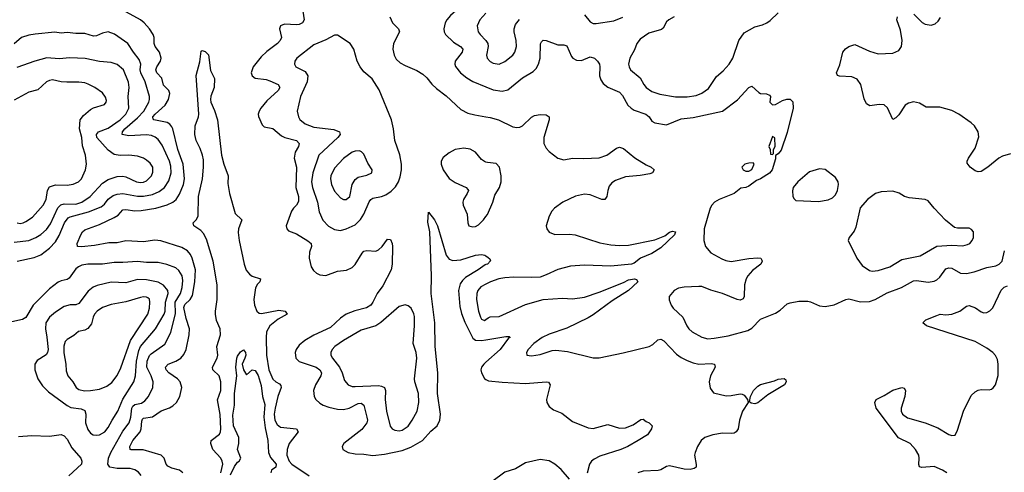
# Model space of a CAD drawing. Header units: inches. Extents: x 1550315 to 1685896, y 510706 to 640504.
# Tile 4 of 256: x 1556827 to 1563528, y 525095 to 528171. Entities that reach past the tile are written whole.
import ezdxf

# ---------------------------------------------------------------- set-up
doc = ezdxf.new("R2010")
doc.units = ezdxf.units.IN
doc.header["$MEASUREMENT"] = 0
doc.layers.add('B5552', color=7, linetype='Continuous')
doc.layers.add('B5562', color=7, linetype='Continuous')

msp = doc.modelspace()

# ---------------------------------------------------------------- linework, layer by layer
at = {"layer": 'B5552', "color": 5}
for points, elevation in [([(1560000, 528376.4), (1559870, 528297.4), (1559759.5, 528200.5), (1559733.7, 528170), (1559723.7, 528150), (1559713.7, 528110), (1559715.3, 528090), (1559724.9, 528070), (1559778.6, 528018.6), (1559827, 527990), (1559842, 527970), (1559837.6, 527950), (1559791.2, 527890), (1559788.1, 527870), (1559793.4, 527853.4), (1559827.1, 527810), (1559870, 527776.5), (1559912.2, 527752.2), (1560000, 527715.1)], 560), ([(1557937.7, 525090), (1557914.5, 525110), (1557861.5, 525121.5), (1557835.1, 525135.1), (1557823.7, 525150), (1557811.1, 525191.1), (1557789.9, 525209.9), (1557667.2, 525247.2), (1557586.8, 525246.8), (1557579.7, 525250), (1557576.3, 525270), (1557597.5, 525310), (1557646.3, 525370), (1557653.4, 525390), (1557657.7, 525442.3), (1557663.6, 525456.4), (1557670, 525462.3), (1557730, 525470.8), (1557790, 525512.7), (1557847.4, 525532.6), (1557870, 525545.4), (1557895.3, 525570), (1557917.1, 525610), (1557930.6, 525670), (1557918.7, 525710), (1557901.4, 525730), (1557841, 525770), (1557822.9, 525790), (1557820.3, 525810), (1557837.7, 525830), (1557890, 525850.1), (1557924, 525870), (1557944.9, 525895.1), (1557959.4, 525930), (1557981.1, 526030), (1557983.2, 526070), (1557960.5, 526140.5), (1557945.2, 526214.8), (1557950, 526234.8), (1557987.8, 526270), (1558002.7, 526297.3), (1558018.6, 526390), (1558023, 526470), (1558002, 526550), (1557990, 526576.1), (1557970, 526601), (1557930, 526623.8), (1557788, 526668), (1557747.7, 526672.3), (1557670, 526661.9), (1557550, 526668.1), (1557490, 526655.2), (1557434.3, 526654.3), (1557336.7, 526636.7), (1557247.5, 526627.5), (1557220.9, 526630), (1557219.2, 526650), (1557244.1, 526710), (1557254.8, 526730), (1557270, 526743.8), (1557370, 526778.3), (1557470, 526825.6), (1557496.6, 526843.4), (1557530, 526878.8), (1557550, 526881.9), (1557610, 526871.5), (1557654, 526874), (1557752.6, 526890), (1557830, 526913.6), (1557869.2, 526930.8), (1557892.1, 526950), (1557914.6, 526985.4), (1557940.9, 527050), (1557947.8, 527090), (1557940.1, 527190), (1557902.6, 527290), (1557870, 527429.6), (1557863.3, 527443.3), (1557850, 527460.6), (1557830, 527473), (1557740.9, 527490), (1557735.4, 527495.4), (1557733.6, 527510), (1557749.9, 527530), (1557817.5, 527590), (1557840.2, 527630), (1557849.1, 527670), (1557841.2, 527690), (1557805.8, 527725.8), (1557794.7, 527774.7), (1557761.4, 527810), (1557754.2, 527830), (1557761.2, 527850), (1557786.1, 527890), (1557790.5, 527910), (1557778.6, 527950), (1557749.1, 527990), (1557742.4, 528010), (1557742, 528050), (1557736.2, 528070), (1557710.6, 528110), (1557675, 528150), (1557648.9, 528170), (1557530, 528236)], 520), ([(1558753.1, 528230), (1558762.2, 528170), (1558751.6, 528150), (1558730, 528139.8), (1558710, 528136.5), (1558630, 528140.5), (1558603, 528130), (1558596.4, 528110), (1558608.8, 528050), (1558600.3, 528030), (1558582.6, 528010), (1558510, 527956.2), (1558470, 527918.8), (1558416.5, 527850), (1558403.2, 527810), (1558408.7, 527788.7), (1558430, 527774.9), (1558504, 527764), (1558530, 527755.9), (1558585.7, 527730), (1558597.6, 527710), (1558586.5, 527690), (1558510, 527620.4), (1558467.2, 527570), (1558455.8, 527550), (1558450.4, 527530), (1558452.4, 527512.4), (1558476.3, 527456.3), (1558490, 527442.8), (1558550, 527432.8), (1558610, 527380.9), (1558631, 527371), (1558710.1, 527350.1), (1558728.9, 527330), (1558724.4, 527310), (1558701.1, 527270), (1558694.3, 527230), (1558710.8, 527170), (1558706.2, 527030), (1558723.6, 526970), (1558724.8, 526935.2), (1558711.1, 526910), (1558690.2, 526890), (1558677.6, 526870), (1558641.3, 526770), (1558645.5, 526750), (1558656.7, 526736.7), (1558710, 526715.2), (1558788.1, 526668.1), (1558810.2, 526650), (1558812.6, 526630), (1558799.8, 526590), (1558796.1, 526550), (1558810, 526490.4), (1558826.6, 526466.6), (1558847.9, 526447.9), (1558870, 526438), (1558910, 526432.2), (1558990, 526461.3), (1559051.9, 526468.1), (1559090, 526486.2), (1559110, 526506.5), (1559156.8, 526583.2), (1559170, 526596.9), (1559190, 526602.4), (1559250, 526598.9), (1559270, 526607.3), (1559293.5, 526630), (1559330, 526679.3), (1559350, 526677.1), (1559362, 526650), (1559364.9, 526630), (1559362.4, 526510), (1559354.3, 526470), (1559298.2, 526361.8), (1559259.8, 526310), (1559231.5, 526250), (1559216.6, 526230), (1559188.3, 526211.7), (1559108.7, 526191.3), (1559050, 526168.5), (1559010, 526142.6), (1558941.7, 526078.3), (1558830, 526026), (1558766.7, 525990), (1558730, 525958.2), (1558709.3, 525930), (1558701.8, 525910), (1558705.8, 525870), (1558730, 525848.3), (1558843.8, 525810), (1558869.4, 525790), (1558880.5, 525770), (1558877.7, 525750), (1558839.8, 525690), (1558826.7, 525650), (1558831.3, 525610), (1558842.8, 525590), (1558870, 525563.9), (1558892.2, 525550), (1558930, 525536.3), (1558990, 525523.6), (1559030, 525520.7), (1559070, 525529.5), (1559130, 525561.1), (1559150, 525565), (1559170, 525552), (1559190.7, 525470), (1559193.3, 525450), (1559189.5, 525430), (1559155.4, 525384.6), (1559033.7, 525290), (1559022, 525270), (1559026.7, 525250), (1559062, 525230), (1559110, 525219.1), (1559170, 525218.8), (1559231.2, 525208.8), (1559310, 525217.6), (1559430, 525241.8), (1559490, 525265), (1559568.8, 525310), (1559625.3, 525374.7), (1559668.7, 525411.3), (1559687.2, 525450), (1559690.9, 525490), (1559670.8, 525630), (1559673.5, 525770), (1559655.4, 525950), (1559652.1, 526110), (1559626.5, 526310), (1559629.5, 526430), (1559626.1, 526550), (1559619.3, 526730), (1559605.9, 526794.1), (1559610, 526862), (1559650, 526810.5), (1559670, 526770.5), (1559729.1, 526570), (1559750, 526542.4), (1559775.1, 526535.1), (1559830, 526539.5), (1559930.3, 526570.4), (1559970, 526574.9), (1559992, 526570), (1560000, 526565)], 520), ([(1559345.6, 528190), (1559364.2, 528150), (1559405.7, 528110), (1559412.8, 528090), (1559371.7, 528010), (1559367, 527970), (1559375, 527930), (1559390, 527902.6), (1559417.3, 527877.3), (1559450, 527859.1), (1559530, 527826.4), (1559570, 527800.5), (1559597.1, 527777.1), (1559633, 527733), (1559664.1, 527704.1), (1559730, 527654.9), (1559830, 527561.6), (1559876.7, 527536.7), (1559923.8, 527523.8), (1560000, 527511)], 540), ([(1560000, 528216.6), (1559959.2, 528170), (1559940.7, 528130), (1559948.4, 528090), (1559961, 528070), (1560000, 528030.6)], 580), ([(1556809.3, 526530), (1556924.5, 526555.5), (1556970, 526572.8), (1557030, 526618.9), (1557070, 526660.9), (1557095.5, 526704.5), (1557131.6, 526790), (1557156.5, 526823.5), (1557170, 526831.5), (1557295.2, 526864.8), (1557380.5, 526899.6), (1557403.7, 526916.3), (1557430, 526952.3), (1557463.3, 526976.7), (1557490, 526985.6), (1557530, 526989.6), (1557630, 526971.1), (1557670, 526971.1), (1557730, 526982.1), (1557776.3, 527003.7), (1557811.6, 527030), (1557843.2, 527076.8), (1557858.1, 527130), (1557856.1, 527176.1), (1557845.7, 527210), (1557797.5, 527317.5), (1557770, 527356.1), (1557750, 527373.3), (1557724, 527384), (1557690, 527388.7), (1557570, 527382.5), (1557525.3, 527390), (1557526, 527410), (1557543.4, 527430), (1557630, 527503.6), (1557672.1, 527550), (1557705.2, 527610), (1557710.6, 527630), (1557709.8, 527649.8), (1557681.2, 527750), (1557651.3, 527810), (1557648, 527830), (1557652.5, 527870), (1557640.8, 527900.8), (1557601.6, 527950), (1557562.6, 528010), (1557473.1, 528073.1), (1557430, 528087.9), (1557390, 528079.8), (1557350, 528061.2), (1557330, 528059.3), (1557270, 528078.2), (1557210, 528077.7), (1557150, 528084.3), (1557110, 528080.7), (1557065.7, 528085.7), (1556933, 528073), (1556890, 528065.8), (1556838.7, 528050), (1556790, 528007.4)], 540), ([(1558195.9, 525090), (1558209, 525150), (1558205.7, 525170), (1558195.3, 525190), (1558142, 525250), (1558127.7, 525290), (1558131.3, 525310), (1558186.5, 525353.5), (1558194.8, 525370), (1558197.1, 525390), (1558191.7, 525488.3), (1558173.4, 525586.6), (1558195.1, 525650), (1558195.5, 525710), (1558183.9, 525750), (1558141.5, 525790), (1558139.9, 525810), (1558170.9, 525870), (1558174.8, 525890), (1558168.7, 525950), (1558194.5, 526030), (1558191.3, 526070), (1558167.3, 526127.3), (1558160.8, 526170), (1558159.6, 526190), (1558172.1, 526270), (1558170.3, 526370), (1558143.6, 526530), (1558099.4, 526679.4), (1558078.9, 526718.9), (1558059.2, 526739.2), (1558012, 526770), (1558007.2, 526790), (1558030, 526813.4), (1558042.2, 526837.8), (1558045, 526970), (1558072.3, 527090), (1558079.1, 527170), (1558078, 527218), (1558071.6, 527251.6), (1558055.9, 527295.9), (1558027.5, 527350), (1558019.9, 527390), (1558021.5, 527450), (1558043.4, 527510), (1558045.6, 527530), (1558028.4, 527791.6), (1558054.1, 527885.8), (1558062.9, 527957.1), (1558070, 527962.8), (1558090, 527955.5), (1558112, 527932), (1558125.3, 527825.3), (1558152.8, 527772.8), (1558150.3, 527710), (1558128.8, 527651.2), (1558125.3, 527630), (1558128.7, 527610), (1558154, 527554), (1558173.5, 527490), (1558200.7, 527250), (1558215.7, 527190), (1558246.9, 527110), (1558243, 527057), (1558254.4, 526990), (1558294.2, 526854.2), (1558339, 526810), (1558316.8, 526750), (1558314.6, 526725.4), (1558321, 526670), (1558354.9, 526510), (1558369.4, 526469.4), (1558390, 526441.9), (1558410, 526428.9), (1558464.9, 526410), (1558461.3, 526390), (1558445.8, 526374.2), (1558431.4, 526348.6), (1558421.1, 526270), (1558424.4, 526230), (1558441.5, 526190), (1558456.2, 526176.2), (1558473.5, 526173.5), (1558590, 526196.4), (1558634.9, 526190), (1558648.4, 526170), (1558585.2, 526134.8), (1558529.4, 526090.6), (1558507.9, 526050), (1558503.7, 526010), (1558505.8, 525890), (1558522.9, 525790), (1558550, 525726.6), (1558570, 525708.9), (1558596.1, 525696.1), (1558605.1, 525685.1), (1558605.9, 525670), (1558583.1, 525610), (1558565.1, 525530), (1558560.1, 525490), (1558564.4, 525450), (1558579.1, 525419.1), (1558601, 525401), (1558711.4, 525390), (1558721.4, 525370), (1558661, 525290), (1558647, 525250), (1558646, 525210), (1558661.9, 525170), (1558679.8, 525150), (1558796.9, 525070)], 480), ([(1556790, 526659.2), (1556890, 526670.1), (1556937.6, 526690), (1556970, 526710.1), (1557010, 526744.2), (1557036.6, 526783.4), (1557087.8, 526892.2), (1557107, 526913), (1557130, 526919.2), (1557210, 526917.4), (1557250, 526931.6), (1557305.7, 526970), (1557390, 527059.1), (1557430, 527084.4), (1557490, 527105), (1557530, 527108.3), (1557550, 527103.5), (1557623.1, 527070), (1557650, 527065.4), (1557670, 527067.9), (1557690, 527077), (1557724.5, 527110), (1557734, 527134), (1557732.2, 527170), (1557715.9, 527195.8), (1557690, 527217.6), (1557669.5, 527230), (1557630, 527242.8), (1557570, 527249.7), (1557510, 527248.3), (1557470, 527255.8), (1557430, 527285.3), (1557352.7, 527370), (1557349.5, 527390.5), (1557364.2, 527410), (1557430, 527434.3), (1557510.5, 527490), (1557549.9, 527530), (1557569.1, 527570), (1557565, 527650), (1557571.2, 527710), (1557566.6, 527746.6), (1557533.3, 527830), (1557490, 527867.8), (1557450, 527881.1), (1557370, 527887), (1557271.8, 527908.2), (1557168.6, 527911.4), (1557094.9, 527905.1), (1557011.9, 527911.9), (1556930, 527889.4), (1556807.5, 527847.5)], 560), ([(1556810, 526790.2), (1556830, 526786.7), (1556850, 526790.2), (1556870, 526800.2), (1556913.7, 526830), (1556987.1, 526910), (1557007.1, 526950), (1557017, 527010), (1557030, 527035.5), (1557070, 527049.4), (1557150, 527046.7), (1557190, 527053), (1557227.6, 527070), (1557248.2, 527090), (1557275.3, 527150), (1557281.4, 527190), (1557274.8, 527250), (1557254, 527314), (1557249.8, 527370), (1557235.2, 527430), (1557238.7, 527490), (1557260.6, 527519.4), (1557310, 527560.3), (1557330, 527572), (1557404.1, 527595.9), (1557416, 527610), (1557417, 527623), (1557410, 527644), (1557390, 527674.5), (1557338.4, 527710), (1557293.7, 527733.7), (1557270, 527741.8), (1557230, 527746.8), (1557146.9, 527746.9), (1557110, 527749.8), (1557050, 527762.8), (1557030, 527759.2), (1557010, 527748.3), (1556950, 527693.7), (1556890, 527679.1), (1556790, 527623.4)], 580), ([(1560000, 527203), (1559990, 527206.6), (1559970, 527220.9), (1559929.5, 527270), (1559892.3, 527292.3), (1559850, 527297.4), (1559790.7, 527290), (1559750, 527267.1), (1559710, 527234.7), (1559696.5, 527210), (1559695.3, 527190), (1559710.3, 527150), (1559750, 527092.2), (1559790, 527064.9), (1559866.8, 527030), (1559877.5, 527017.5), (1559880.7, 527010), (1559873, 526990), (1559846.7, 526950), (1559842.4, 526930), (1559846.4, 526910), (1559872.7, 526850), (1559878, 526790), (1559884, 526770), (1559910, 526762.4), (1559930, 526764.9), (1559950, 526777.1), (1559984.5, 526810), (1560000, 526832.9)], 540), ([(1557653.2, 525073.2), (1557635.6, 525095.5), (1557610.6, 525110.6), (1557579.2, 525119.2), (1557490, 525119.6), (1557441.6, 525130), (1557426.2, 525150), (1557431.7, 525190), (1557447.3, 525230), (1557530, 525374), (1557572.5, 525430), (1557584.3, 525470), (1557589.2, 525530), (1557596.5, 525543.5), (1557610, 525555.3), (1557655.4, 525564.6), (1557679.9, 525580.1), (1557702.9, 525610), (1557733.6, 525670), (1557736.2, 525710), (1557722.7, 525750), (1557692.9, 525810), (1557694.1, 525850), (1557710, 525887.7), (1557721.2, 525898.8), (1557814.6, 525965.4), (1557855.2, 526044.8), (1557886.8, 526173.2), (1557885.6, 526250), (1557922.2, 526310), (1557933.9, 526350), (1557937.6, 526397.5), (1557932.9, 526430), (1557910, 526467.4), (1557890, 526483.5), (1557828.1, 526508.1), (1557770, 526521), (1557690, 526521.9), (1557630, 526527.9), (1557530, 526519.8), (1557470, 526520.2), (1557390, 526509.2), (1557290, 526508.5), (1557250, 526502.2), (1557227.6, 526492.4), (1557210, 526477.2), (1557164.9, 526415.1), (1557150, 526405.6), (1557110, 526397.2), (1557090, 526386.6), (1557030, 526340.8), (1556917.8, 526230), (1556870, 526147.3), (1556845.9, 526134.2), (1556752.5, 526112.5)], 540), ([(1560000, 526506.1), (1559995.5, 526504.5), (1559947.4, 526470), (1559861.4, 526418.6), (1559841, 526399), (1559825, 526375), (1559814.6, 526330), (1559822.6, 526222.6), (1559833.7, 526173.7), (1559855.9, 526115.9), (1559910, 526006.7), (1559930, 525993.8), (1559970, 525990.1), (1560000, 525994.9)], 520), ([(1560000, 526373), (1559965.3, 526354.7), (1559945.5, 526330), (1559937.3, 526310), (1559935.6, 526270), (1559950, 526191), (1559963.5, 526150), (1559970, 526134.9), (1559990, 526126.8), (1560000, 526134.3)], 540), ([(1558262.2, 525077.8), (1558290, 525134.9), (1558310, 525163.2), (1558320.5, 525170), (1558331.2, 525190), (1558309.8, 525250), (1558318.7, 525290), (1558319.1, 525330), (1558282.4, 525410), (1558278, 525482), (1558288.7, 525551.3), (1558289.8, 525630), (1558304.4, 525750), (1558297.3, 525810), (1558305.6, 525870), (1558310, 525884), (1558330, 525913), (1558350, 525926.8), (1558364, 525910), (1558365.5, 525890), (1558360.5, 525870), (1558340.5, 525830), (1558350, 525791.3), (1558370, 525758), (1558410, 525791.3), (1558430, 525786.8), (1558450, 525753), (1558470, 525684), (1558480.6, 525610), (1558494.8, 525554.8), (1558488.1, 525470), (1558496.7, 525396.7), (1558515.5, 525310), (1558519.4, 525230), (1558534.4, 525194.4), (1558572.6, 525150), (1558570.1, 525129.9), (1558540.4, 525110), (1558536.9, 525090)], 460), ([(1560000, 525842.7), (1559985.8, 525830), (1559970.2, 525810), (1559965.4, 525790), (1559969.2, 525770), (1559991.4, 525731.4), (1560000, 525726.5)], 520), ([(1556818.8, 525338.8), (1556910, 525344.7), (1557030, 525340.3), (1557110, 525352), (1557130, 525343.1), (1557150, 525320.4), (1557181, 525261), (1557242.3, 525190), (1557250.3, 525170), (1557248.5, 525150), (1557162.6, 525070)], 540)]:
    msp.add_lwpolyline(points, dxfattribs=dict(at, elevation=elevation))
for points, elevation in [([(1558970, 528067.3), (1558910, 528035.1), (1558830, 528001.7), (1558712.4, 527910), (1558699.5, 527890), (1558697, 527870), (1558706.7, 527850), (1558770, 527820.2), (1558788.8, 527788.8), (1558784, 527750), (1558737.8, 527650), (1558715.5, 527550), (1558723.6, 527510), (1558733.6, 527493.6), (1558770, 527463.5), (1558830, 527441.5), (1558965.3, 527425.3), (1559003.1, 527410), (1559007.2, 527390), (1558991.4, 527370), (1558862, 527250), (1558821.1, 527130), (1558813.2, 527070), (1558819.8, 527030), (1558854.4, 526930), (1558865.4, 526865.4), (1558889.4, 526809.5), (1558928.1, 526768.1), (1558970, 526744.7), (1559010, 526739.2), (1559050, 526749.3), (1559110, 526776.2), (1559147.2, 526812.8), (1559170.4, 526849.6), (1559205.9, 526934.1), (1559217.4, 526950), (1559230, 526957.1), (1559290, 526970.1), (1559318.5, 526981.5), (1559354.7, 527005.3), (1559384.6, 527035.4), (1559405.6, 527070), (1559417.1, 527102.9), (1559425, 527150), (1559425, 527190), (1559413.5, 527253.5), (1559379.7, 527350), (1559372.1, 527430), (1559356.8, 527490), (1559274.3, 527694.3), (1559225.7, 527770), (1559170, 527816.8), (1559145.3, 527850), (1559124.4, 527890), (1559100.4, 527970), (1559076.3, 528010), (1558990, 528066.6)], 540), ([(1559139.1, 527279.1), (1559110, 527278.3), (1559090, 527270.9), (1559030, 527227.4), (1558970, 527162.6), (1558945.1, 527110), (1558943.2, 527090), (1558948.6, 527050), (1558970, 527005.3), (1559010, 526959.5), (1559030, 526948.9), (1559050, 526948.9), (1559073.1, 526970), (1559090.6, 527050), (1559110, 527085.5), (1559130, 527101.6), (1559190, 527114), (1559223.7, 527130), (1559227, 527150), (1559197, 527197), (1559170, 527258), (1559153.5, 527273.5)], 560), ([(1557630, 526405.9), (1557550, 526382.4), (1557450, 526386.5), (1557355.4, 526364.6), (1557327.6, 526352.4), (1557293.1, 526326.9), (1557230, 526241.4), (1557210, 526232.5), (1557170, 526233.2), (1557130, 526222.3), (1557070, 526182.9), (1557030.2, 526150), (1557004.4, 526110), (1557001.7, 526070), (1557012.7, 526012.7), (1557020.1, 525930), (1557016.8, 525910), (1557006.5, 525893.5), (1556946.1, 525853.9), (1556929.1, 525830), (1556929.4, 525790), (1556950, 525730.4), (1556983, 525683), (1557022.4, 525642.4), (1557149.6, 525549.6), (1557176.1, 525536.1), (1557246.1, 525526.1), (1557270, 525513.8), (1557276.8, 525490), (1557274.5, 525430), (1557290, 525384.9), (1557310, 525360.3), (1557328, 525350), (1557350, 525346.2), (1557370, 525349.2), (1557406.9, 525370), (1557430, 525398.3), (1557455.8, 525450), (1557495.9, 525510), (1557528.8, 525591.2), (1557603.2, 525710), (1557614.9, 525750), (1557622.2, 525850), (1557637.8, 525922.2), (1557649, 525950), (1557751, 526069), (1557810.8, 526170), (1557816.3, 526190), (1557819.4, 526250), (1557836.6, 526310), (1557834.2, 526330), (1557806, 526366), (1557770, 526386.9), (1557690, 526402.7)], 560), ([(1557670, 526287), (1557650, 526282.9), (1557550, 526253.2), (1557450, 526236.2), (1557390, 526214), (1557353.6, 526190), (1557335.6, 526170), (1557326.3, 526150), (1557316.2, 526103.8), (1557290, 526072.5), (1557270, 526061.6), (1557228.2, 526051.8), (1557194.9, 526025.1), (1557150, 525998.2), (1557136.1, 525983.9), (1557126.9, 525953.1), (1557127.4, 525907.4), (1557141.3, 525830), (1557143.5, 525783.5), (1557153.8, 525750), (1557189.5, 525709.5), (1557211.9, 525671.9), (1557230, 525656.5), (1557268.3, 525648.3), (1557310, 525649.5), (1557370, 525658.7), (1557420, 525680), (1557454.4, 525705.6), (1557490, 525752.4), (1557515.9, 525804.1), (1557580.7, 525990), (1557700.2, 526170), (1557711.2, 526210), (1557713.8, 526250), (1557710.5, 526270.5), (1557699.9, 526279.9), (1557690, 526285.3)], 580), ([(1559450, 526233), (1559410, 526221.1), (1559286, 526114), (1559250.8, 526089.2), (1559150, 526060.3), (1559030.3, 525990), (1558971.6, 525950), (1558954.3, 525930), (1558944.6, 525910), (1558945.3, 525890), (1558955.3, 525870), (1559002.9, 525810), (1559021.6, 525770), (1559037.8, 525717.8), (1559061.6, 525690), (1559090, 525678.5), (1559110, 525676.9), (1559270, 525684.4), (1559290, 525680.6), (1559308.8, 525670), (1559316.2, 525650), (1559314.7, 525590), (1559322.8, 525510), (1559347.9, 525407.9), (1559362, 525390), (1559380.8, 525380.8), (1559410, 525376.9), (1559430, 525382), (1559470, 525407.6), (1559498.7, 525450), (1559531.9, 525510), (1559543.7, 525570), (1559540.2, 525630), (1559516.2, 525710), (1559514.4, 525730), (1559530.8, 525870), (1559525.1, 525910), (1559503.9, 525970), (1559514.4, 526090), (1559513.2, 526153.2), (1559510, 526172.7), (1559490.7, 526210.7), (1559470, 526226)], 540)]:
    msp.add_lwpolyline(points, close=True, dxfattribs=dict(at, elevation=elevation))
at = {"layer": 'B5562', "color": 5}
for points, elevation in [([(1560670, 528205), (1560710, 528156.9), (1560730, 528146.2), (1560750, 528145.6), (1560870, 528164.1), (1560932.3, 528187.7)], 580), ([(1561280.3, 528190), (1561244.9, 528170), (1561230, 528155.8), (1561205.9, 528114.1), (1561195.8, 528104.2), (1561110, 528080.6), (1561050, 528039.8), (1561027.2, 528010), (1561012.5, 527967.5), (1560980.7, 527910), (1560970.3, 527870), (1560974, 527850), (1560984.6, 527830), (1561050, 527776.5), (1561075, 527730), (1561090, 527711.4), (1561130, 527682.5), (1561184.2, 527664.2), (1561290, 527646.5), (1561370, 527647.6), (1561430, 527655.3), (1561470, 527670.9), (1561516.1, 527703.9), (1561570, 527784.2), (1561615.3, 527824.7), (1561656.5, 527870), (1561681.5, 527910), (1561720.8, 528030), (1561757.7, 528082.3), (1561830, 528123.6), (1561883.3, 528136.7), (1561912, 528150), (1561934.6, 528165.4), (1561990, 528217)], 580), ([(1563570, 527259.8), (1563516.1, 527243.9), (1563490.1, 527229.9), (1563416.9, 527170), (1563370, 527139.3), (1563350, 527136.4), (1563330, 527144), (1563295.1, 527170), (1563275.6, 527195.6), (1563275.1, 527210), (1563284.2, 527230), (1563330, 527299.1), (1563355.6, 527375.6), (1563351.3, 527410), (1563324.7, 527450), (1563303, 527470), (1563218, 527530), (1563170, 527553.4), (1563090, 527577), (1562996.6, 527576.6), (1562950, 527603.1), (1562910, 527612.2), (1562875.5, 527604.5), (1562853.4, 527590), (1562810, 527525.1), (1562790, 527503.7), (1562770, 527494), (1562732.9, 527572.9), (1562710, 527592.7), (1562675.5, 527595.5), (1562613.2, 527586.8), (1562590, 527599.3), (1562574.1, 527634.2), (1562552.2, 527730), (1562527.9, 527767.9), (1562490, 527783.5), (1562407.5, 527787.5), (1562393.2, 527793.2), (1562385.2, 527810), (1562410, 527864.7), (1562429.6, 527950), (1562447.2, 527972.8), (1562470, 527988.2), (1562510, 528003), (1562610, 527957.8), (1562670, 527940.3), (1562770, 527943.1), (1562810, 527961.6), (1562827.8, 527990), (1562832.4, 528030), (1562821.3, 528101.3), (1562796.2, 528170), (1562800.9, 528190)], 560), ([(1562913.4, 528210), (1562970, 528153), (1562990, 528140.5), (1563030, 528133.4), (1563056.9, 528143.1), (1563077.7, 528162.3), (1563094.3, 528185.7)], 560), ([(1560000, 528030.6), (1560000.6, 528030), (1560012.7, 528010), (1560015.5, 527990), (1560003.6, 527930), (1560007.8, 527910), (1560030, 527886.9), (1560050, 527875.8), (1560090.7, 527869.3), (1560130, 527887.9), (1560182.7, 527930), (1560196.2, 527950), (1560208.2, 527990), (1560206, 528030), (1560192.8, 528090), (1560192.2, 528110), (1560200.6, 528139.4), (1560228.3, 528171.7)], 580), ([(1560000, 527715.1), (1560050, 527694), (1560110, 527685.2), (1560150, 527694.7), (1560250, 527777.2), (1560320.6, 527819.4), (1560341.1, 527838.9), (1560358.5, 527870), (1560369, 527910), (1560372.1, 528007.9), (1560378.3, 528021.7), (1560390, 528031.3), (1560410, 528029.1), (1560490, 528000.7), (1560530, 528000.3), (1560550, 527994.4), (1560582.2, 527922.2), (1560592.7, 527910), (1560616.5, 527896.5), (1560650, 527895), (1560710, 527919.2), (1560738.4, 527910), (1560759.8, 527890), (1560772.1, 527870), (1560775.5, 527850), (1560773, 527790), (1560781.8, 527761.8), (1560798.4, 527738.4), (1560830, 527713.1), (1560910, 527677.8), (1560930, 527657), (1560966.9, 527590), (1560987.6, 527570), (1561010, 527556.5), (1561089.4, 527529.4), (1561110.2, 527510.2), (1561130, 527481.6), (1561150.2, 527470.2), (1561230, 527457.8), (1561330, 527498), (1561410, 527507.6), (1561610, 527550.3), (1561713.5, 527626.5), (1561790, 527710.5), (1561810, 527720.7), (1561856.7, 527676.7), (1561870, 527670.4), (1561910, 527666.8), (1561930, 527658), (1561936, 527650), (1561932, 527610), (1561950, 527592), (1561970, 527596), (1562018, 527622), (1562049.1, 527630.9), (1562070, 527631.3), (1562090, 527612), (1562090.5, 527570), (1562050, 527405.2), (1562010, 527285.2), (1561990, 527259), (1561970.9, 527249.1), (1561970, 527226), (1561948, 527150), (1561930, 527127.4), (1561870, 527089.7), (1561842, 527078), (1561790, 527039.7), (1561770, 527029.7), (1561734, 527026), (1561690.4, 526990), (1561588, 526950), (1561554.9, 526930), (1561537.1, 526910), (1561526.7, 526890), (1561485.5, 526750), (1561484.4, 526670), (1561494.3, 526630), (1561530, 526587.4), (1561604.8, 526544.8), (1561633.8, 526533.8), (1561670, 526528.2), (1561788.8, 526548.8), (1561850, 526553.4), (1561870.3, 526550.3), (1561877.6, 526537.6), (1561880.5, 526530), (1561870.4, 526510), (1561814.4, 526465.6), (1561782.3, 526430), (1561770.3, 526410), (1561760.9, 526370), (1561757.6, 526290), (1561750, 526273.2), (1561730, 526265.6), (1561710, 526269.7), (1561610.5, 526310.5), (1561531.8, 526331.8), (1561470, 526356.8), (1561450, 526358.5), (1561350, 526353), (1561310, 526346), (1561281.6, 526330), (1561248.2, 526290), (1561246.2, 526266.2), (1561261.6, 526230), (1561274.4, 526210), (1561340.3, 526150), (1561367, 526090), (1561381.1, 526070), (1561404.4, 526050), (1561470, 526012.8), (1561510, 526002.3), (1561554.6, 526005.4), (1561650, 526021.2), (1561781.6, 526058.4), (1561810, 526074.4), (1561870, 526135.5), (1561970, 526175.6), (1562002.8, 526197.2), (1562050, 526238.9), (1562070, 526246), (1562130, 526257.4), (1562190, 526258.6), (1562210, 526254.2), (1562270, 526227.1), (1562310, 526221.6), (1562370, 526232.4), (1562450, 526268.7), (1562470, 526273.4), (1562550, 526252.8), (1562610, 526256), (1562649.9, 526270.1), (1562730, 526313.5), (1562829.3, 526350.7), (1562910, 526395.2), (1562930, 526398), (1563010, 526388.1), (1563050, 526394.7), (1563070, 526403.6), (1563090, 526421.5), (1563130, 526476.9), (1563150, 526484.7), (1563170, 526481.8), (1563230, 526447.3), (1563270, 526445.2), (1563322.9, 526457.1), (1563410, 526486.4), (1563470, 526498.8), (1563494.3, 526510), (1563512.8, 526530), (1563530, 526600.5)], 560), ([(1560000, 527511), (1560030, 527506), (1560086, 527490), (1560183.9, 527443.9), (1560210, 527438.4), (1560230, 527440.4), (1560250, 527450.4), (1560310, 527508.2), (1560330, 527520.5), (1560370, 527527.3), (1560410, 527524.7), (1560430.6, 527510.6), (1560430.7, 527490), (1560394.4, 527370), (1560393.6, 527330), (1560410, 527297.6), (1560430, 527275.3), (1560490, 527230.4), (1560530, 527219.3), (1560590, 527230.3), (1560666.8, 527226.8), (1560770, 527232.6), (1560822, 527250), (1560890, 527298.4), (1560910, 527304.4), (1560935.9, 527295.9), (1561013.4, 527233.4), (1561090, 527184.9), (1561124.7, 527170), (1561146, 527150), (1561134.8, 527130), (1561116.2, 527123.8), (1561050, 527111.3), (1560950, 527102.5), (1560881.7, 527078.3), (1560858.1, 527061.9), (1560840, 527040), (1560828.9, 527010), (1560822.4, 526970), (1560810, 526949.3), (1560790, 526949.6), (1560710, 526981.5), (1560670, 526985.3), (1560610, 526971.3), (1560523.6, 526930), (1560467.8, 526890), (1560449, 526870), (1560430, 526835.1), (1560411.3, 526770), (1560414.4, 526750), (1560430, 526727.1), (1560470, 526712.2), (1560570, 526712.9), (1560607.8, 526707.8), (1560775.5, 526655.5), (1560850, 526640.2), (1560910, 526635.5), (1560970, 526639.6), (1561150, 526676), (1561216.9, 526703.1), (1561250, 526727.3), (1561270, 526734), (1561290.5, 526730), (1561284, 526710), (1561190, 526621.3), (1561130, 526583), (1561051.3, 526550), (1561010, 526517.2), (1560992, 526510), (1560850, 526496.1), (1560670, 526502.2), (1560574.9, 526494.9), (1560490, 526474.2), (1560410, 526436), (1560370, 526422.2), (1560310, 526418.8), (1560190, 526421.5), (1560130, 526416.5), (1560087.7, 526410), (1560032.4, 526390), (1560000, 526373)], 540), ([(1560000, 526832.9), (1560010, 526847.7), (1560047.8, 526930), (1560061.7, 526978.3), (1560091.5, 527030), (1560102.9, 527070), (1560102.9, 527110), (1560092.3, 527170), (1560070, 527192.7), (1560010, 527199.5), (1560000, 527203)], 540), ([(1560000, 526565), (1560015.3, 526555.3), (1560026, 526546), (1560031.1, 526531.1), (1560010.4, 526510), (1560000, 526506.1)], 520), ([(1560000, 526134.3), (1560014.7, 526145.3), (1560029.6, 526150.4), (1560090, 526152.9), (1560270, 526236.1), (1560390, 526270.3), (1560522.4, 526277.6), (1560590, 526273.4), (1560670, 526284.6), (1560770, 526319.3), (1560935.5, 526384.5), (1560970, 526402), (1561012, 526410), (1561024.5, 526404.5), (1561033.4, 526390), (1560971.5, 526330), (1560858.9, 526261.1), (1560730, 526164.5), (1560696.1, 526143.9), (1560550, 526074.5), (1560430, 526034.6), (1560383.1, 526010), (1560327.4, 525970), (1560288.7, 525930), (1560277.1, 525910), (1560278.8, 525890), (1560310, 525886.3), (1560370, 525894.3), (1560450, 525922), (1560475.9, 525924.1), (1560556.4, 525916.4), (1560730, 525873.7), (1560770, 525872.7), (1560934.2, 525905.8), (1561110.8, 525949.2), (1561136.8, 525963.2), (1561170, 525994), (1561190, 526000.4), (1561210, 525988.7), (1561297.1, 525897.1), (1561330, 525874.4), (1561370, 525854.9), (1561410, 525838.9), (1561450, 525830.3), (1561533.4, 525833.4), (1561554.8, 525830), (1561559.3, 525810), (1561529.3, 525750.7), (1561520.2, 525710), (1561527.5, 525667.5), (1561550, 525635.8), (1561634.9, 525614.9), (1561670, 525616.5), (1561730, 525627.6), (1561745.1, 525625.1), (1561758.6, 525618.6), (1561781, 525590), (1561786, 525570), (1561747.2, 525510), (1561726.5, 525450), (1561717.3, 525390), (1561703.1, 525370), (1561690, 525361.5), (1561670, 525358.2), (1561610, 525360.2), (1561545.5, 525350), (1561490.3, 525330), (1561465.8, 525310), (1561439.6, 525270), (1561423.2, 525230), (1561420.8, 525210), (1561431.6, 525148.4), (1561430.3, 525130), (1561418.6, 525121.4), (1561390, 525113.1), (1561350, 525114.8), (1561250, 525137.7), (1561230, 525134), (1561190, 525111.1), (1561173.6, 525106.4), (1561070, 525102.7), (1561033.4, 525090)], 540), ([(1563137.8, 525090), (1563108.4, 525110), (1563050, 525133), (1562967.9, 525127.9), (1562951.5, 525131.5), (1562947.3, 525147.3), (1562949.8, 525190), (1562946, 525210), (1562924.8, 525250), (1562887.1, 525290), (1562807.8, 525327.8), (1562656.9, 525530), (1562646.6, 525570), (1562655.3, 525590), (1562710, 525616.3), (1562770, 525653.4), (1562830, 525670.7), (1562846, 525666), (1562856, 525650), (1562850.7, 525610.7), (1562827, 525530), (1562825.7, 525510), (1562834.4, 525490), (1562870, 525464.7), (1562990, 525430.3), (1563075.8, 525395.8), (1563150, 525350.7), (1563170, 525344), (1563192.9, 525347.1), (1563210, 525382), (1563249.7, 525510), (1563303.2, 525616.8), (1563330, 525642), (1563350, 525652.4), (1563370, 525656.9), (1563424.9, 525655.1), (1563440.1, 525660), (1563452.4, 525667.6), (1563468.4, 525690), (1563486.8, 525753.2), (1563486.8, 525830), (1563480.9, 525860.9), (1563468.3, 525888.3), (1563450, 525908.3), (1563410, 525937.7), (1563330, 525983.1), (1562999, 526090), (1562974, 526110), (1562994, 526130), (1563070, 526161.3), (1563091.5, 526168.5), (1563130, 526165.7), (1563170, 526168.9), (1563225.2, 526190), (1563270, 526223), (1563290, 526228.2), (1563333.3, 526213.3), (1563370, 526186), (1563390, 526179.5), (1563410, 526182), (1563430, 526192.2), (1563450, 526213), (1563508, 526332), (1563528, 526352), (1563550, 526362.4)], 540), ([(1560000, 525994.9), (1560136.7, 526016.7), (1560158, 526018), (1560166, 526010), (1560154.7, 526005.3), (1560098.2, 525930), (1560000, 525842.7)], 520), ([(1560000, 525726.5), (1560016.9, 525716.9), (1560110, 525706.2), (1560270, 525697.8), (1560410, 525710.2), (1560426.6, 525706.6), (1560437, 525690), (1560411.8, 525590), (1560414.4, 525570), (1560430, 525540.7), (1560459.9, 525519.9), (1560515.8, 525495.8), (1560590, 525439.5), (1560696.7, 525396.7), (1560730, 525391.8), (1560830, 525419.3), (1560910, 525394.9), (1560950, 525396.9), (1561002, 525418), (1561054.4, 525454.4), (1561070, 525454.8), (1561090, 525438.8), (1561111.3, 525430), (1561130.6, 525410.6), (1561126.8, 525390), (1561098.8, 525350), (1561037.3, 525310), (1560966.8, 525270), (1560918.8, 525250), (1560776.1, 525203.9), (1560736.2, 525183.8), (1560719.3, 525170), (1560706, 525150), (1560690.3, 525089.6)], 520), ([(1560570, 525046.8), (1560512.9, 525112.9), (1560470, 525150.8), (1560430, 525172.7), (1560370, 525181.8), (1560270, 525159.8), (1560201.4, 525118.6), (1560130, 525094.7), (1560039.5, 525030)], 520)]:
    msp.add_lwpolyline(points, dxfattribs=dict(at, elevation=elevation))
for points, elevation in [([(1561950, 527378), (1561924.7, 527310), (1561934, 527290), (1561938, 527258), (1561950, 527254), (1561958, 527262), (1561958, 527290), (1561968, 527310), (1561967.3, 527367.3)], 560), ([(1561818, 527198), (1561790, 527197.2), (1561762, 527190), (1561741, 527170), (1561752, 527150), (1561770, 527141), (1561790, 527142), (1561810, 527154), (1561826, 527190)], 560), ([(1562270, 527157.2), (1562202.8, 527137.2), (1562122, 527070), (1562090.6, 527030), (1562086.9, 527006.9), (1562090, 526972), (1562096.3, 526956.3), (1562110, 526942.8), (1562264.4, 526935.6), (1562330, 526947.7), (1562358.6, 526961.4), (1562378.6, 526981.4), (1562394, 527010), (1562400.9, 527050), (1562398, 527070), (1562378.9, 527098.9), (1562310, 527153.2)], 580), ([(1562770, 527005.1), (1562690, 527001), (1562651.2, 526988.8), (1562596.4, 526950), (1562547.1, 526892.9), (1562518.6, 526761.4), (1562505.5, 526734.5), (1562472.7, 526690), (1562464.9, 526670), (1562524.9, 526550), (1562560.6, 526500.6), (1562610, 526466), (1562630, 526460.9), (1562670, 526467.1), (1562750, 526490.2), (1562830, 526540.2), (1562955, 526565), (1563070, 526631), (1563170, 526639.1), (1563245.1, 526634.9), (1563277.7, 526642.3), (1563292.7, 526650), (1563310, 526671), (1563318.4, 526690), (1563318, 526730), (1563305.4, 526745.4), (1563290, 526754), (1563210, 526755.1), (1563190, 526759.6), (1563128.3, 526808.3), (1563050, 526889.7), (1563010, 526940.5), (1562990, 526949.7), (1562880.1, 526960.1), (1562850, 526969.6), (1562812.4, 526992.4)], 580), ([(1561830, 525559.7), (1561804.8, 525564.8), (1561794, 525574), (1561802, 525610), (1561821.3, 525650), (1561850, 525681.1), (1561870, 525691.6), (1561964, 525716), (1561990, 525727.3), (1562030, 525731.3), (1562042, 525722), (1562044.7, 525710), (1562031.3, 525690), (1561917.8, 525622.2), (1561850, 525567.1)], 540)]:
    msp.add_lwpolyline(points, close=True, dxfattribs=dict(at, elevation=elevation))

doc.saveas('drawing.dxf')
